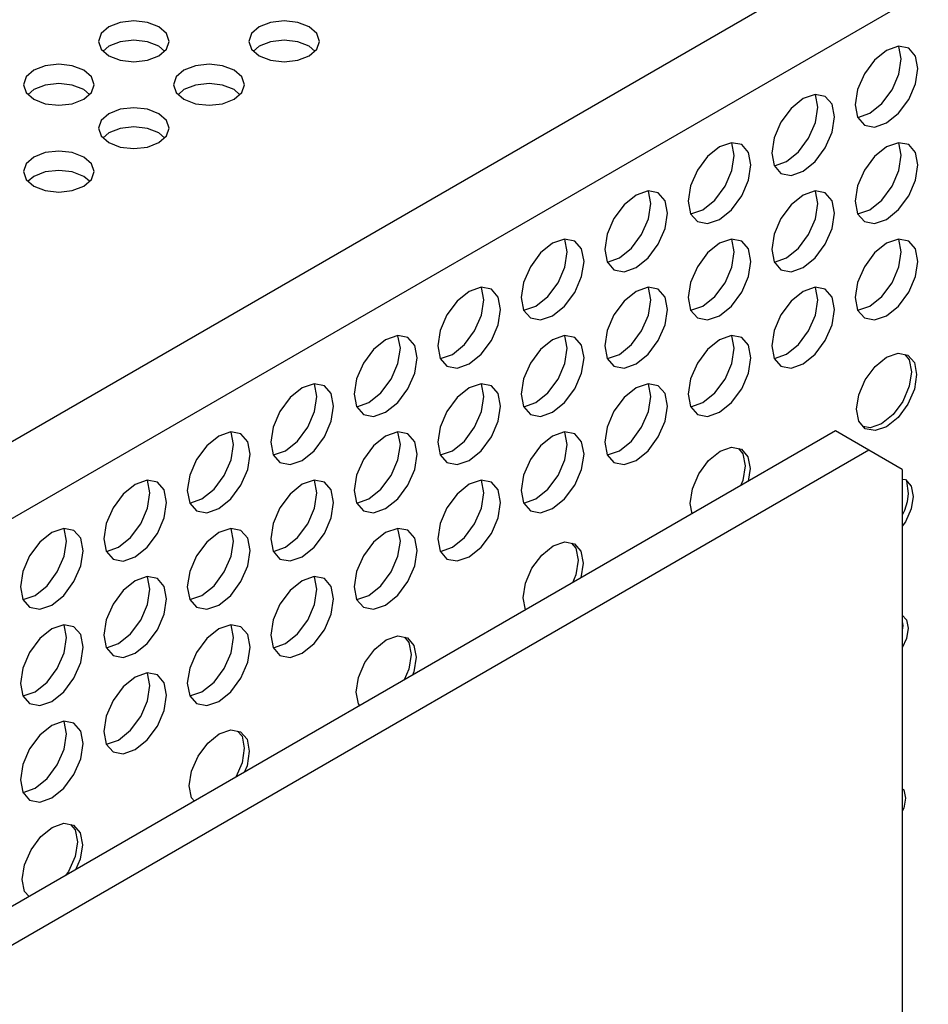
# Model space of a CAD drawing. Header units: inches. Extents: x 0 to 34, y 0 to 22.
# Tile 34 of 67: x 5.697 to 6.196, y 9.024 to 9.565. Entities that reach past the tile are written whole.
import ezdxf

# ---------------------------------------------------------------- set-up
doc = ezdxf.new("R2010")
doc.units = ezdxf.units.IN
doc.header["$LTSCALE"] = 1.87
doc.header["$MEASUREMENT"] = 0
doc.layers.get('0').update_dxf_attribs({"linetype": 'CONTINUOUS'})

msp = doc.modelspace()

# ---------------------------------------------------------------- linework, layer by layer
at = {"color": 2, "linetype": 'CONTINUOUS'}
for p, q in [((5.22667, 9.06418), (7.89975, 10.60758)), ((5.24502, 9.0324), (7.9181, 10.5758)), ((5.75232, 9.56341), (5.74601, 9.56097)), ((5.75977, 9.56426), (5.75232, 9.56341)), ((5.76722, 9.56341), (5.75977, 9.56426)), ((5.77353, 9.56097), (5.76722, 9.56341)), ((5.83489, 9.56341), (5.82857, 9.56097)), ((5.84233, 9.56426), (5.83489, 9.56341)), ((5.84978, 9.56341), (5.84233, 9.56426)), ((5.8561, 9.56097), (5.84978, 9.56341)), ((5.74601, 9.56097), (5.74179, 9.55732)), ((5.77775, 9.55732), (5.77353, 9.56097)), ((5.82857, 9.56097), (5.82436, 9.55732)), ((5.86031, 9.55732), (5.8561, 9.56097)), ((5.74179, 9.55732), (5.74031, 9.55302)), ((5.74031, 9.55302), (5.74179, 9.54872)), ((5.75232, 9.55281), (5.74601, 9.55038)), ((5.75977, 9.55367), (5.75232, 9.55281)), ((5.76722, 9.55281), (5.75977, 9.55367)), ((5.77353, 9.55038), (5.76722, 9.55281)), ((5.77923, 9.55302), (5.77775, 9.55732)), ((5.77775, 9.54872), (5.77923, 9.55302)), ((5.82436, 9.55732), (5.82287, 9.55302)), ((5.82287, 9.55302), (5.82436, 9.54872)), ((5.83489, 9.55281), (5.82857, 9.55038)), ((5.84233, 9.55367), (5.83489, 9.55281)), ((5.84978, 9.55281), (5.84233, 9.55367)), ((5.8561, 9.55038), (5.84978, 9.55281)), ((5.8618, 9.55302), (5.86031, 9.55732)), ((5.86031, 9.54872), (5.8618, 9.55302)), ((5.74179, 9.54872), (5.74601, 9.54508)), ((5.74601, 9.55038), (5.74294, 9.54773)), ((5.7766, 9.54773), (5.77353, 9.55038)), ((5.77353, 9.54508), (5.77775, 9.54872)), ((5.82436, 9.54872), (5.82857, 9.54508)), ((5.82857, 9.55038), (5.82551, 9.54773)), ((5.85916, 9.54773), (5.8561, 9.55038)), ((5.8561, 9.54508), (5.86031, 9.54872)), ((6.17332, 9.54805), (6.16672, 9.54273)), ((6.17992, 9.55035), (6.17332, 9.54805)), ((6.18552, 9.54926), (6.17992, 9.55035)), ((6.18139, 9.54339), (6.18008, 9.55026)), ((6.18926, 9.54496), (6.18552, 9.54926)), ((5.74601, 9.54508), (5.75232, 9.54264)), ((5.75232, 9.54264), (5.75977, 9.54179)), ((5.75977, 9.54179), (5.76722, 9.54264)), ((5.76722, 9.54264), (5.77353, 9.54508)), ((5.82857, 9.54508), (5.83489, 9.54264)), ((5.83489, 9.54264), (5.84233, 9.54179)), ((5.84233, 9.54179), (5.84978, 9.54264)), ((5.84978, 9.54264), (5.8561, 9.54508)), ((6.16672, 9.54273), (6.16113, 9.53518)), ((6.18008, 9.53501), (6.18139, 9.54339)), ((6.19057, 9.5381), (6.18926, 9.54496)), ((5.70473, 9.53713), (5.70051, 9.53349)), ((5.71104, 9.53957), (5.70473, 9.53713)), ((5.71849, 9.54042), (5.71104, 9.53957)), ((5.72593, 9.53957), (5.71849, 9.54042)), ((5.73225, 9.53713), (5.72593, 9.53957)), ((5.73647, 9.53349), (5.73225, 9.53713)), ((5.78729, 9.53713), (5.78307, 9.53349)), ((5.7936, 9.53957), (5.78729, 9.53713)), ((5.80105, 9.54042), (5.7936, 9.53957)), ((5.8085, 9.53957), (5.80105, 9.54042)), ((5.81481, 9.53713), (5.8085, 9.53957)), ((5.81903, 9.53349), (5.81481, 9.53713)), ((6.18926, 9.52972), (6.19057, 9.5381)), ((5.70051, 9.53349), (5.69903, 9.52919)), ((5.73795, 9.52919), (5.73647, 9.53349)), ((5.78307, 9.53349), (5.78159, 9.52919)), ((5.82051, 9.52919), (5.81903, 9.53349)), ((6.16113, 9.53518), (6.15739, 9.52656)), ((6.17634, 9.5264), (6.18008, 9.53501)), ((5.69903, 9.52919), (5.70051, 9.52489)), ((5.70473, 9.52654), (5.70166, 9.52389)), ((5.71104, 9.52898), (5.70473, 9.52654)), ((5.71849, 9.52983), (5.71104, 9.52898)), ((5.72593, 9.52898), (5.71849, 9.52983)), ((5.73225, 9.52654), (5.72593, 9.52898)), ((5.73531, 9.52389), (5.73225, 9.52654)), ((5.73647, 9.52489), (5.73795, 9.52919)), ((5.78159, 9.52919), (5.78307, 9.52489)), ((5.78729, 9.52654), (5.78423, 9.52389)), ((5.7936, 9.52898), (5.78729, 9.52654)), ((5.80105, 9.52983), (5.7936, 9.52898)), ((5.8085, 9.52898), (5.80105, 9.52983)), ((5.81481, 9.52654), (5.8085, 9.52898)), ((5.81788, 9.52389), (5.81481, 9.52654)), ((5.81903, 9.52489), (5.82051, 9.52919)), ((6.15739, 9.52656), (6.15607, 9.51818)), ((6.17075, 9.51885), (6.17634, 9.5264)), ((6.18552, 9.5211), (6.18926, 9.52972)), ((5.70051, 9.52489), (5.70473, 9.52124)), ((5.70473, 9.52124), (5.71104, 9.51881)), ((5.72593, 9.51881), (5.73225, 9.52124)), ((5.73225, 9.52124), (5.73647, 9.52489)), ((5.78307, 9.52489), (5.78729, 9.52124)), ((5.78729, 9.52124), (5.7936, 9.51881)), ((5.8085, 9.51881), (5.81481, 9.52124)), ((5.81481, 9.52124), (5.81903, 9.52489)), ((6.12745, 9.52157), (6.12085, 9.51624)), ((6.13405, 9.52386), (6.12745, 9.52157)), ((6.13965, 9.52278), (6.13405, 9.52386)), ((6.13552, 9.51691), (6.13421, 9.52377)), ((6.14339, 9.51848), (6.13965, 9.52278)), ((6.17992, 9.51355), (6.18552, 9.5211)), ((5.71104, 9.51881), (5.71849, 9.51795)), ((5.71849, 9.51795), (5.72593, 9.51881)), ((5.75232, 9.51573), (5.74601, 9.5133)), ((5.75977, 9.51659), (5.75232, 9.51573)), ((5.76722, 9.51573), (5.75977, 9.51659)), ((5.77353, 9.5133), (5.76722, 9.51573)), ((5.7936, 9.51881), (5.80105, 9.51795)), ((5.80105, 9.51795), (5.8085, 9.51881)), ((6.12085, 9.51624), (6.11526, 9.50869)), ((6.13421, 9.50853), (6.13552, 9.51691)), ((6.1447, 9.51161), (6.14339, 9.51848)), ((6.15607, 9.51818), (6.15739, 9.51132)), ((6.16415, 9.51352), (6.17075, 9.51885)), ((5.74179, 9.50965), (5.74031, 9.50535)), ((5.74601, 9.5133), (5.74179, 9.50965)), ((5.77775, 9.50965), (5.77353, 9.5133)), ((5.77923, 9.50535), (5.77775, 9.50965)), ((6.14339, 9.50323), (6.1447, 9.51161)), ((6.15739, 9.51132), (6.16113, 9.50702)), ((6.15745, 9.51124), (6.15755, 9.51123)), ((6.15755, 9.51123), (6.16415, 9.51352)), ((6.17332, 9.50822), (6.17992, 9.51355)), ((5.74031, 9.50535), (5.74179, 9.50105)), ((5.75232, 9.50514), (5.74601, 9.5027)), ((5.75977, 9.506), (5.75232, 9.50514)), ((5.76722, 9.50514), (5.75977, 9.506)), ((5.77353, 9.5027), (5.76722, 9.50514)), ((5.77775, 9.50105), (5.77923, 9.50535)), ((6.11526, 9.50869), (6.11152, 9.50008)), ((6.13047, 9.49991), (6.13421, 9.50853)), ((6.16113, 9.50702), (6.16672, 9.50593)), ((6.16672, 9.50593), (6.17332, 9.50822)), ((5.74179, 9.50105), (5.74601, 9.49741)), ((5.74601, 9.5027), (5.74294, 9.50006)), ((5.7766, 9.50006), (5.77353, 9.5027)), ((5.77353, 9.49741), (5.77775, 9.50105)), ((6.11152, 9.50008), (6.1102, 9.4917)), ((6.12488, 9.49236), (6.13047, 9.49991)), ((6.13965, 9.49461), (6.14339, 9.50323)), ((5.71849, 9.49275), (5.71104, 9.4919)), ((5.72593, 9.4919), (5.71849, 9.49275)), ((5.74601, 9.49741), (5.75232, 9.49497)), ((5.75232, 9.49497), (5.75977, 9.49412)), ((5.75977, 9.49412), (5.76722, 9.49497)), ((5.76722, 9.49497), (5.77353, 9.49741)), ((6.08158, 9.49508), (6.07498, 9.48976)), ((6.08818, 9.49738), (6.08158, 9.49508)), ((6.09378, 9.49629), (6.08818, 9.49738)), ((6.08966, 9.49042), (6.08834, 9.49729)), ((6.09752, 9.49199), (6.09378, 9.49629)), ((6.13405, 9.48707), (6.13965, 9.49461)), ((6.17332, 9.49509), (6.16672, 9.48976)), ((6.17992, 9.49738), (6.17332, 9.49509)), ((6.18552, 9.4963), (6.17992, 9.49738)), ((6.18139, 9.49043), (6.18008, 9.49729)), ((6.18926, 9.492), (6.18552, 9.4963)), ((5.70473, 9.48946), (5.70051, 9.48582)), ((5.71104, 9.4919), (5.70473, 9.48946)), ((5.73225, 9.48946), (5.72593, 9.4919)), ((5.73647, 9.48582), (5.73225, 9.48946)), ((6.07498, 9.48976), (6.06939, 9.48221)), ((6.08834, 9.48205), (6.08966, 9.49042)), ((6.09883, 9.48513), (6.09752, 9.49199)), ((6.1102, 9.4917), (6.11152, 9.48483)), ((6.11828, 9.48704), (6.12488, 9.49236)), ((6.16672, 9.48976), (6.16113, 9.48221)), ((6.18008, 9.48205), (6.18139, 9.49043)), ((6.19057, 9.48513), (6.18926, 9.492)), ((5.70051, 9.48582), (5.69903, 9.48152)), ((5.71849, 9.48216), (5.71104, 9.4813)), ((5.72593, 9.4813), (5.71849, 9.48216)), ((5.73795, 9.48152), (5.73647, 9.48582)), ((6.06939, 9.48221), (6.06565, 9.47359)), ((6.0846, 9.47343), (6.08834, 9.48205)), ((6.09752, 9.47675), (6.09883, 9.48513)), ((6.11152, 9.48483), (6.11526, 9.48053)), ((6.11158, 9.48476), (6.11168, 9.48474)), ((6.11168, 9.48474), (6.11828, 9.48704)), ((6.12745, 9.48174), (6.13405, 9.48707)), ((6.16113, 9.48221), (6.15739, 9.4736)), ((6.17634, 9.47343), (6.18008, 9.48205)), ((6.18926, 9.47675), (6.19057, 9.48513)), ((5.69903, 9.48152), (5.70051, 9.47722)), ((5.70051, 9.47722), (5.70473, 9.47357)), ((5.70473, 9.47887), (5.70166, 9.47622)), ((5.71104, 9.4813), (5.70473, 9.47887)), ((5.73225, 9.47887), (5.72593, 9.4813)), ((5.73531, 9.47622), (5.73225, 9.47887)), ((5.73225, 9.47357), (5.73647, 9.47722)), ((5.73647, 9.47722), (5.73795, 9.48152)), ((6.09378, 9.46813), (6.09752, 9.47675)), ((6.11526, 9.48053), (6.12085, 9.47944)), ((6.12085, 9.47944), (6.12745, 9.48174)), ((6.18552, 9.46813), (6.18926, 9.47675)), ((5.70473, 9.47357), (5.71104, 9.47114)), ((5.71104, 9.47114), (5.71849, 9.47028)), ((5.71849, 9.47028), (5.72593, 9.47114)), ((5.72593, 9.47114), (5.73225, 9.47357)), ((6.06565, 9.47359), (6.06434, 9.46521)), ((6.07901, 9.46588), (6.0846, 9.47343)), ((6.15739, 9.4736), (6.15607, 9.46522)), ((6.17075, 9.46588), (6.17634, 9.47343)), ((6.03571, 9.4686), (6.02911, 9.46327)), ((6.04231, 9.4709), (6.03571, 9.4686)), ((6.04791, 9.46981), (6.04231, 9.4709)), ((6.04379, 9.46394), (6.04247, 9.4708)), ((6.05165, 9.46551), (6.04791, 9.46981)), ((6.07241, 9.46055), (6.07901, 9.46588)), ((6.08818, 9.46058), (6.09378, 9.46813)), ((6.12745, 9.4686), (6.12085, 9.46328)), ((6.13405, 9.4709), (6.12745, 9.4686)), ((6.13965, 9.46981), (6.13405, 9.4709)), ((6.13552, 9.46395), (6.13421, 9.47081)), ((6.14339, 9.46551), (6.13965, 9.46981)), ((6.16415, 9.46056), (6.17075, 9.46588)), ((6.17992, 9.46059), (6.18552, 9.46813)), ((6.02911, 9.46327), (6.02352, 9.45573)), ((6.04247, 9.45556), (6.04379, 9.46394)), ((6.05296, 9.45864), (6.05165, 9.46551)), ((6.06434, 9.46521), (6.06565, 9.45835)), ((6.06581, 9.45826), (6.07241, 9.46055)), ((6.08158, 9.45526), (6.08818, 9.46058)), ((6.12085, 9.46328), (6.11526, 9.45573)), ((6.13421, 9.45557), (6.13552, 9.46395)), ((6.1447, 9.45865), (6.14339, 9.46551)), ((6.15607, 9.46522), (6.15739, 9.45835)), ((6.15755, 9.45826), (6.16415, 9.46056)), ((6.17332, 9.45526), (6.17992, 9.46059)), ((6.02352, 9.45573), (6.01978, 9.44711)), ((6.03873, 9.44694), (6.04247, 9.45556)), ((6.05165, 9.45026), (6.05296, 9.45864)), ((6.06565, 9.45835), (6.06939, 9.45405)), ((6.06571, 9.45828), (6.06581, 9.45826)), ((6.07498, 9.45296), (6.08158, 9.45526)), ((6.11526, 9.45573), (6.11152, 9.44711)), ((6.13047, 9.44695), (6.13421, 9.45557)), ((6.14339, 9.45027), (6.1447, 9.45865)), ((6.15739, 9.45835), (6.16113, 9.45405)), ((6.15745, 9.45828), (6.15755, 9.45826)), ((6.16672, 9.45297), (6.17332, 9.45526)), ((6.04791, 9.44165), (6.05165, 9.45026)), ((6.06939, 9.45405), (6.07498, 9.45296)), ((6.13965, 9.44165), (6.14339, 9.45027)), ((6.16113, 9.45405), (6.16672, 9.45297)), ((5.99644, 9.44441), (5.98984, 9.44212)), ((6.00204, 9.44332), (5.99644, 9.44441)), ((5.99792, 9.43746), (5.9966, 9.44432)), ((6.01978, 9.44711), (6.01847, 9.43873)), ((6.03314, 9.43939), (6.03873, 9.44694)), ((6.08818, 9.44442), (6.08158, 9.44212)), ((6.09378, 9.44333), (6.08818, 9.44442)), ((6.08966, 9.43746), (6.08834, 9.44432)), ((6.11152, 9.44711), (6.1102, 9.43873)), ((6.12488, 9.4394), (6.13047, 9.44695)), ((6.17992, 9.44442), (6.17332, 9.44212)), ((6.18552, 9.44333), (6.17992, 9.44442)), ((6.18139, 9.43747), (6.18008, 9.44433)), ((5.98984, 9.44212), (5.98324, 9.43679)), ((6.00578, 9.43902), (6.00204, 9.44332)), ((6.00709, 9.43216), (6.00578, 9.43902)), ((6.01847, 9.43873), (6.01978, 9.43186)), ((6.02654, 9.43407), (6.03314, 9.43939)), ((6.04231, 9.4341), (6.04791, 9.44165)), ((6.08158, 9.44212), (6.07498, 9.43679)), ((6.09752, 9.43903), (6.09378, 9.44333)), ((6.09883, 9.43216), (6.09752, 9.43903)), ((6.1102, 9.43873), (6.11152, 9.43187)), ((6.11828, 9.43407), (6.12488, 9.4394)), ((6.13405, 9.4341), (6.13965, 9.44165)), ((6.17332, 9.44212), (6.16672, 9.4368)), ((6.18926, 9.43903), (6.18552, 9.44333)), ((6.19057, 9.43217), (6.18926, 9.43903)), ((5.98324, 9.43679), (5.97765, 9.42924)), ((5.9966, 9.42908), (5.99792, 9.43746)), ((6.01994, 9.43177), (6.02654, 9.43407)), ((6.03571, 9.42877), (6.04231, 9.4341)), ((6.07498, 9.43679), (6.06939, 9.42925)), ((6.08834, 9.42908), (6.08966, 9.43746)), ((6.11168, 9.43178), (6.11828, 9.43407)), ((6.12745, 9.42878), (6.13405, 9.4341)), ((6.16672, 9.4368), (6.16113, 9.42925)), ((6.18008, 9.42909), (6.18139, 9.43747)), ((5.97765, 9.42924), (5.97391, 9.42062)), ((5.99286, 9.42046), (5.9966, 9.42908)), ((6.00578, 9.42378), (6.00709, 9.43216)), ((6.01978, 9.43186), (6.02352, 9.42756)), ((6.01984, 9.43179), (6.01994, 9.43177)), ((6.02911, 9.42648), (6.03571, 9.42877)), ((6.06939, 9.42925), (6.06565, 9.42063)), ((6.0846, 9.42046), (6.08834, 9.42908)), ((6.09752, 9.42379), (6.09883, 9.43216)), ((6.11152, 9.43187), (6.11526, 9.42757)), ((6.11158, 9.4318), (6.11168, 9.43178)), ((6.12085, 9.42648), (6.12745, 9.42878)), ((6.16113, 9.42925), (6.15739, 9.42063)), ((6.17634, 9.42047), (6.18008, 9.42909)), ((6.18926, 9.42379), (6.19057, 9.43217)), ((6.00204, 9.41516), (6.00578, 9.42378)), ((6.02352, 9.42756), (6.02911, 9.42648)), ((6.09378, 9.41517), (6.09752, 9.42379)), ((6.11526, 9.42757), (6.12085, 9.42648)), ((6.18552, 9.41517), (6.18926, 9.42379)), ((5.95057, 9.41793), (5.94397, 9.41563)), ((5.95617, 9.41684), (5.95057, 9.41793)), ((5.95205, 9.41097), (5.95073, 9.41784)), ((5.97391, 9.42062), (5.9726, 9.41224)), ((5.98727, 9.41291), (5.99286, 9.42046)), ((6.04231, 9.41793), (6.03571, 9.41564)), ((6.04791, 9.41684), (6.04231, 9.41793)), ((6.04379, 9.41098), (6.04247, 9.41784)), ((6.06565, 9.42063), (6.06434, 9.41225)), ((6.07901, 9.41292), (6.0846, 9.42046)), ((6.13405, 9.41794), (6.12745, 9.41564)), ((6.13965, 9.41685), (6.13405, 9.41794)), ((6.13552, 9.41098), (6.13421, 9.41784)), ((6.15739, 9.42063), (6.15607, 9.41225)), ((6.17075, 9.41292), (6.17634, 9.42047)), ((5.94397, 9.41563), (5.93737, 9.41031)), ((5.95991, 9.41254), (5.95617, 9.41684)), ((5.96122, 9.40568), (5.95991, 9.41254)), ((5.9726, 9.41224), (5.97391, 9.40538)), ((5.98067, 9.40758), (5.98727, 9.41291)), ((5.99644, 9.40761), (6.00204, 9.41516)), ((6.03571, 9.41564), (6.02911, 9.41031)), ((6.05165, 9.41254), (6.04791, 9.41684)), ((6.05296, 9.40568), (6.05165, 9.41254)), ((6.06434, 9.41225), (6.06565, 9.40539)), ((6.07241, 9.40759), (6.07901, 9.41292)), ((6.08818, 9.40762), (6.09378, 9.41517)), ((6.12745, 9.41564), (6.12085, 9.41031)), ((6.14339, 9.41255), (6.13965, 9.41685)), ((6.1447, 9.40568), (6.14339, 9.41255)), ((6.15607, 9.41225), (6.15739, 9.40539)), ((6.16415, 9.40759), (6.17075, 9.41292)), ((6.17992, 9.40762), (6.18552, 9.41517)), ((5.93737, 9.41031), (5.93178, 9.40276)), ((5.95073, 9.40259), (5.95205, 9.41097)), ((5.97407, 9.40529), (5.98067, 9.40758)), ((5.98984, 9.40229), (5.99644, 9.40761)), ((6.02911, 9.41031), (6.02352, 9.40276)), ((6.04247, 9.4026), (6.04379, 9.41098)), ((6.06581, 9.40529), (6.07241, 9.40759)), ((6.08158, 9.40229), (6.08818, 9.40762)), ((6.12085, 9.41031), (6.11526, 9.40277)), ((6.13421, 9.4026), (6.13552, 9.41098)), ((6.15755, 9.4053), (6.16415, 9.40759)), ((6.17332, 9.4023), (6.17992, 9.40762)), ((5.93178, 9.40276), (5.92804, 9.39414)), ((5.947, 9.39397), (5.95073, 9.40259)), ((5.95991, 9.3973), (5.96122, 9.40568)), ((5.97391, 9.40538), (5.97765, 9.40108)), ((5.97397, 9.40531), (5.97407, 9.40529)), ((5.97765, 9.40108), (5.98324, 9.39999)), ((5.98324, 9.39999), (5.98984, 9.40229)), ((6.02352, 9.40276), (6.01978, 9.39414)), ((6.03873, 9.39398), (6.04247, 9.4026)), ((6.05165, 9.3973), (6.05296, 9.40568)), ((6.06565, 9.40539), (6.06939, 9.40108)), ((6.06571, 9.40531), (6.06581, 9.40529)), ((6.06939, 9.40108), (6.07498, 9.4)), ((6.07498, 9.4), (6.08158, 9.40229)), ((6.11526, 9.40277), (6.11152, 9.39415)), ((6.13047, 9.39398), (6.13421, 9.4026)), ((6.14339, 9.39731), (6.1447, 9.40568)), ((6.15739, 9.40539), (6.16113, 9.40109)), ((6.15745, 9.40532), (6.15755, 9.4053)), ((6.16113, 9.40109), (6.16672, 9.4)), ((6.16672, 9.4), (6.17332, 9.4023)), ((5.95617, 9.38868), (5.95991, 9.3973)), ((6.04791, 9.38868), (6.05165, 9.3973)), ((6.13965, 9.38869), (6.14339, 9.39731)), ((5.9047, 9.39144), (5.8981, 9.38915)), ((5.9103, 9.39036), (5.9047, 9.39144)), ((5.90618, 9.38449), (5.90486, 9.39135)), ((5.91404, 9.38605), (5.9103, 9.39036)), ((5.92804, 9.39414), (5.92673, 9.38576)), ((5.9414, 9.38643), (5.947, 9.39397)), ((5.99644, 9.39145), (5.98984, 9.38915)), ((6.00204, 9.39036), (5.99644, 9.39145)), ((5.99792, 9.38449), (5.9966, 9.39136)), ((6.00578, 9.38606), (6.00204, 9.39036)), ((6.01978, 9.39414), (6.01847, 9.38576)), ((6.03314, 9.38643), (6.03873, 9.39398)), ((6.08818, 9.39145), (6.08158, 9.38916)), ((6.09378, 9.39036), (6.08818, 9.39145)), ((6.08966, 9.3845), (6.08834, 9.39136)), ((6.09752, 9.38606), (6.09378, 9.39036)), ((6.11152, 9.39415), (6.1102, 9.38577)), ((6.12488, 9.38644), (6.13047, 9.39398)), ((5.8981, 9.38915), (5.8915, 9.38382)), ((5.90486, 9.37611), (5.90618, 9.38449)), ((5.91535, 9.37919), (5.91404, 9.38605)), ((5.92673, 9.38576), (5.92804, 9.3789)), ((5.9348, 9.3811), (5.9414, 9.38643)), ((5.95057, 9.38113), (5.95617, 9.38868)), ((5.98984, 9.38915), (5.98324, 9.38383)), ((5.9966, 9.37611), (5.99792, 9.38449)), ((6.00709, 9.3792), (6.00578, 9.38606)), ((6.01847, 9.38576), (6.01978, 9.3789)), ((6.02654, 9.3811), (6.03314, 9.38643)), ((6.04231, 9.38113), (6.04791, 9.38868)), ((6.08158, 9.38916), (6.07498, 9.38383)), ((6.08834, 9.37612), (6.08966, 9.3845)), ((6.09883, 9.3792), (6.09752, 9.38606)), ((6.1102, 9.38577), (6.11152, 9.37891)), ((6.11828, 9.38111), (6.12488, 9.38644)), ((6.13405, 9.38114), (6.13965, 9.38869)), ((5.8915, 9.38382), (5.88591, 9.37627)), ((5.91404, 9.37081), (5.91535, 9.37919)), ((5.9282, 9.3788), (5.9348, 9.3811)), ((5.94397, 9.3758), (5.95057, 9.38113)), ((5.98324, 9.38383), (5.97765, 9.37628)), ((6.00578, 9.37082), (6.00709, 9.3792)), ((6.01994, 9.37881), (6.02654, 9.3811)), ((6.03571, 9.37581), (6.04231, 9.38113)), ((6.07498, 9.38383), (6.06939, 9.37628)), ((6.09752, 9.37082), (6.09883, 9.3792)), ((6.11168, 9.37881), (6.11828, 9.38111)), ((6.12745, 9.37581), (6.13405, 9.38114)), ((6.167, 9.37441), (6.17332, 9.37951)), ((6.17332, 9.37951), (6.17964, 9.38171)), ((6.17964, 9.38171), (6.185, 9.38067)), ((6.18335, 9.38099), (6.18582, 9.37814)), ((6.185, 9.38067), (6.18858, 9.37655)), ((5.88591, 9.37627), (5.88217, 9.36765)), ((5.90113, 9.36749), (5.90486, 9.37611)), ((5.92804, 9.3789), (5.93178, 9.37459)), ((5.9281, 9.37882), (5.9282, 9.3788)), ((5.93178, 9.37459), (5.93737, 9.37351)), ((5.93737, 9.37351), (5.94397, 9.3758)), ((5.97765, 9.37628), (5.97391, 9.36766)), ((5.99286, 9.36749), (5.9966, 9.37611)), ((6.01978, 9.3789), (6.02352, 9.3746)), ((6.01984, 9.37883), (6.01994, 9.37881)), ((6.02352, 9.3746), (6.02911, 9.37351)), ((6.02911, 9.37351), (6.03571, 9.37581)), ((6.06939, 9.37628), (6.06565, 9.36766)), ((6.0846, 9.3675), (6.08834, 9.37612)), ((6.11152, 9.37891), (6.11526, 9.3746)), ((6.11158, 9.37883), (6.11168, 9.37881)), ((6.11526, 9.3746), (6.12085, 9.37352)), ((6.12085, 9.37352), (6.12745, 9.37581)), ((6.16164, 9.36718), (6.167, 9.37441)), ((6.18582, 9.37814), (6.18708, 9.37156)), ((6.18858, 9.37655), (6.18983, 9.36998)), ((5.9103, 9.36219), (5.91404, 9.37081)), ((6.00204, 9.3622), (6.00578, 9.37082)), ((6.09378, 9.3622), (6.09752, 9.37082)), ((6.18708, 9.37156), (6.18582, 9.36354)), ((6.18983, 9.36998), (6.18858, 9.36195)), ((5.85884, 9.36496), (5.85224, 9.36266)), ((5.86443, 9.36387), (5.85884, 9.36496)), ((5.86031, 9.358), (5.859, 9.36487)), ((5.86817, 9.35957), (5.86443, 9.36387)), ((5.88217, 9.36765), (5.88086, 9.35927)), ((5.89553, 9.35994), (5.90113, 9.36749)), ((5.95057, 9.36496), (5.94397, 9.36267)), ((5.95617, 9.36388), (5.95057, 9.36496)), ((5.95205, 9.35801), (5.95073, 9.36487)), ((5.95991, 9.35957), (5.95617, 9.36388)), ((5.97391, 9.36766), (5.9726, 9.35928)), ((5.98727, 9.35995), (5.99286, 9.36749)), ((6.04231, 9.36497), (6.03571, 9.36267)), ((6.04791, 9.36388), (6.04231, 9.36497)), ((6.04379, 9.35801), (6.04247, 9.36488)), ((6.05165, 9.35958), (6.04791, 9.36388)), ((6.06565, 9.36766), (6.06434, 9.35928)), ((6.07901, 9.35995), (6.0846, 9.3675)), ((6.15807, 9.35893), (6.16164, 9.36718)), ((6.18582, 9.36354), (6.18225, 9.35529)), ((5.85224, 9.36266), (5.84563, 9.35734)), ((5.859, 9.34962), (5.86031, 9.358)), ((5.86948, 9.35271), (5.86817, 9.35957)), ((5.88086, 9.35927), (5.88217, 9.35241)), ((5.88893, 9.35462), (5.89553, 9.35994)), ((5.9047, 9.35465), (5.9103, 9.36219)), ((5.94397, 9.36267), (5.93737, 9.35734)), ((5.95073, 9.34963), (5.95205, 9.35801)), ((5.96122, 9.35271), (5.95991, 9.35957)), ((5.9726, 9.35928), (5.97391, 9.35242)), ((5.98067, 9.35462), (5.98727, 9.35995)), ((5.99644, 9.35465), (6.00204, 9.3622)), ((6.03571, 9.36267), (6.02911, 9.35735)), ((6.04247, 9.34963), (6.04379, 9.35801)), ((6.05296, 9.35272), (6.05165, 9.35958)), ((6.06434, 9.35928), (6.06565, 9.35242)), ((6.07241, 9.35462), (6.07901, 9.35995)), ((6.08818, 9.35465), (6.09378, 9.3622)), ((6.15681, 9.35091), (6.15807, 9.35893)), ((6.18858, 9.36195), (6.185, 9.3537)), ((5.84563, 9.35734), (5.84004, 9.34979)), ((5.86817, 9.34433), (5.86948, 9.35271)), ((5.88217, 9.35241), (5.88591, 9.34811)), ((5.88223, 9.35234), (5.88233, 9.35232)), ((5.88233, 9.35232), (5.88893, 9.35462)), ((5.8981, 9.34932), (5.9047, 9.35465)), ((5.93737, 9.35734), (5.93178, 9.34979)), ((5.95991, 9.34433), (5.96122, 9.35271)), ((5.97391, 9.35242), (5.97765, 9.34811)), ((5.97397, 9.35234), (5.97407, 9.35233)), ((5.97407, 9.35233), (5.98067, 9.35462)), ((5.98984, 9.34932), (5.99644, 9.35465)), ((6.02911, 9.35735), (6.02352, 9.3498)), ((6.05165, 9.34434), (6.05296, 9.35272)), ((6.06565, 9.35242), (6.06939, 9.34812)), ((6.06571, 9.35235), (6.06581, 9.35233)), ((6.06581, 9.35233), (6.07241, 9.35462)), ((6.08158, 9.34933), (6.08818, 9.35465)), ((6.18225, 9.35529), (6.17689, 9.34806)), ((6.185, 9.3537), (6.17964, 9.34647)), ((5.84004, 9.34979), (5.8363, 9.34117)), ((5.85526, 9.34101), (5.859, 9.34962)), ((5.88591, 9.34811), (5.8915, 9.34702)), ((5.8915, 9.34702), (5.8981, 9.34932)), ((5.93178, 9.34979), (5.92804, 9.34117)), ((5.947, 9.34101), (5.95073, 9.34963)), ((5.97765, 9.34811), (5.98324, 9.34703)), ((5.98324, 9.34703), (5.98984, 9.34932)), ((6.02352, 9.3498), (6.01978, 9.34118)), ((6.03873, 9.34101), (6.04247, 9.34963)), ((6.06939, 9.34812), (6.07498, 9.34703)), ((6.07498, 9.34703), (6.08158, 9.34933)), ((6.15807, 9.34434), (6.15681, 9.35091)), ((6.17689, 9.34806), (6.17057, 9.34296)), ((5.86443, 9.33571), (5.86817, 9.34433)), ((5.92804, 9.34117), (5.92673, 9.3328)), ((5.95617, 9.33571), (5.95991, 9.34433)), ((6.01978, 9.34118), (6.01847, 9.3328)), ((6.04791, 9.33572), (6.05165, 9.34434)), ((6.16164, 9.34022), (6.15807, 9.34434)), ((6.16425, 9.34077), (6.16054, 9.34149)), ((6.17057, 9.34296), (6.16425, 9.34077)), ((6.17332, 9.34137), (6.167, 9.33918)), ((6.17964, 9.34647), (6.17332, 9.34137)), ((6.14523, 9.33904), (5.26433, 8.83042)), ((5.80637, 9.33618), (5.79977, 9.33085)), ((5.81297, 9.33847), (5.80637, 9.33618)), ((5.81856, 9.33739), (5.81297, 9.33847)), ((5.81444, 9.33152), (5.81313, 9.33838)), ((5.8223, 9.33309), (5.81856, 9.33739)), ((5.8363, 9.34117), (5.83499, 9.33279)), ((5.84966, 9.33346), (5.85526, 9.34101)), ((5.8981, 9.33618), (5.8915, 9.33086)), ((5.9047, 9.33848), (5.8981, 9.33618)), ((5.9103, 9.33739), (5.9047, 9.33848)), ((5.90618, 9.33152), (5.90486, 9.33839)), ((5.91404, 9.33309), (5.9103, 9.33739)), ((5.9414, 9.33346), (5.947, 9.34101)), ((5.98984, 9.33619), (5.98324, 9.33086)), ((5.99644, 9.33848), (5.98984, 9.33619)), ((6.00204, 9.3374), (5.99644, 9.33848)), ((5.99792, 9.33153), (5.9966, 9.33839)), ((6.00578, 9.33309), (6.00204, 9.3374)), ((6.03314, 9.33347), (6.03873, 9.34101)), ((6.18193, 9.31785), (6.14523, 9.33904)), ((6.167, 9.33918), (6.16164, 9.34022)), ((5.79977, 9.33085), (5.79417, 9.3233)), ((5.81313, 9.32314), (5.81444, 9.33152)), ((5.82361, 9.32622), (5.8223, 9.33309)), ((5.83499, 9.33279), (5.8363, 9.32593)), ((5.84306, 9.32813), (5.84966, 9.33346)), ((5.85884, 9.32816), (5.86443, 9.33571)), ((5.8915, 9.33086), (5.88591, 9.32331)), ((5.90486, 9.32315), (5.90618, 9.33152)), ((5.91535, 9.32623), (5.91404, 9.33309)), ((5.92673, 9.3328), (5.92804, 9.32593)), ((5.9348, 9.32814), (5.9414, 9.33346)), ((5.95057, 9.32817), (5.95617, 9.33571)), ((5.98324, 9.33086), (5.97765, 9.32331)), ((5.9966, 9.32315), (5.99792, 9.33153)), ((6.00709, 9.32623), (6.00578, 9.33309)), ((6.01847, 9.3328), (6.01978, 9.32594)), ((6.02654, 9.32814), (6.03314, 9.33347)), ((6.04231, 9.32817), (6.04791, 9.33572)), ((6.16358, 9.32844), (5.28268, 8.81982)), ((5.8223, 9.31784), (5.82361, 9.32622)), ((5.8363, 9.32593), (5.84004, 9.32163)), ((5.83636, 9.32586), (5.83646, 9.32584)), ((5.83646, 9.32584), (5.84306, 9.32813)), ((5.85224, 9.32283), (5.85884, 9.32816)), ((5.91404, 9.31785), (5.91535, 9.32623)), ((5.92804, 9.32593), (5.93178, 9.32163)), ((5.9281, 9.32586), (5.9282, 9.32584)), ((5.9282, 9.32584), (5.9348, 9.32814)), ((5.94397, 9.32284), (5.95057, 9.32817)), ((6.00578, 9.31785), (6.00709, 9.32623)), ((6.01978, 9.32594), (6.02352, 9.32164)), ((6.01984, 9.32586), (6.01994, 9.32585)), ((6.01994, 9.32585), (6.02654, 9.32814)), ((6.03571, 9.32284), (6.04231, 9.32817)), ((6.07557, 9.32275), (6.08189, 9.32785)), ((6.08189, 9.32785), (6.08821, 9.33004)), ((6.08821, 9.33004), (6.09357, 9.329)), ((6.09192, 9.32932), (6.0944, 9.32647)), ((6.09357, 9.329), (6.09715, 9.32489)), ((6.0944, 9.32647), (6.09565, 9.3199)), ((5.79417, 9.3233), (5.79043, 9.31469)), ((5.80939, 9.31452), (5.81313, 9.32314)), ((5.84004, 9.32163), (5.84563, 9.32054)), ((5.84563, 9.32054), (5.85224, 9.32283)), ((5.88591, 9.32331), (5.88217, 9.31469)), ((5.90113, 9.31453), (5.90486, 9.32315)), ((5.93178, 9.32163), (5.93737, 9.32054)), ((5.93737, 9.32054), (5.94397, 9.32284)), ((5.97765, 9.32331), (5.97391, 9.31469)), ((5.99286, 9.31453), (5.9966, 9.32315)), ((6.02352, 9.32164), (6.02911, 9.32055)), ((6.02911, 9.32055), (6.03571, 9.32284)), ((6.07022, 9.31552), (6.07557, 9.32275)), ((6.09565, 9.3199), (6.0944, 9.31188)), ((6.09715, 9.32489), (6.0984, 9.31831)), ((5.79043, 9.31469), (5.78912, 9.30631)), ((5.80379, 9.30697), (5.80939, 9.31452)), ((5.81856, 9.30922), (5.8223, 9.31784)), ((5.88217, 9.31469), (5.88086, 9.30631)), ((5.89553, 9.30698), (5.90113, 9.31453)), ((5.9103, 9.30923), (5.91404, 9.31785)), ((5.97391, 9.31469), (5.9726, 9.30632)), ((5.98727, 9.30698), (5.99286, 9.31453)), ((6.00204, 9.30923), (6.00578, 9.31785)), ((6.06664, 9.30727), (6.07022, 9.31552)), ((6.0984, 9.31831), (6.09732, 9.31137)), ((6.18193, 9.31785), (6.18193, 9.00529)), ((5.7605, 9.30969), (5.7539, 9.30437)), ((5.7671, 9.31199), (5.7605, 9.30969)), ((5.77269, 9.3109), (5.7671, 9.31199)), ((5.76857, 9.30504), (5.76726, 9.3119)), ((5.77643, 9.3066), (5.77269, 9.3109)), ((5.81297, 9.30168), (5.81856, 9.30922)), ((5.85224, 9.3097), (5.84563, 9.30437)), ((5.85884, 9.31199), (5.85224, 9.3097)), ((5.86443, 9.31091), (5.85884, 9.31199)), ((5.86031, 9.30504), (5.859, 9.3119)), ((5.86817, 9.30661), (5.86443, 9.31091)), ((5.9047, 9.30168), (5.9103, 9.30923)), ((5.94397, 9.3097), (5.93737, 9.30438)), ((5.95057, 9.312), (5.94397, 9.3097)), ((5.95617, 9.31091), (5.95057, 9.312)), ((5.95205, 9.30504), (5.95073, 9.31191)), ((5.95991, 9.30661), (5.95617, 9.31091)), ((5.99644, 9.30169), (6.00204, 9.30923)), ((6.0944, 9.31188), (6.09313, 9.30895)), ((6.18193, 9.31261), (6.18368, 9.31228)), ((6.18368, 9.31228), (6.18677, 9.30873)), ((6.18425, 9.31163), (6.1851, 9.30466)), ((6.18677, 9.30873), (6.18785, 9.30307)), ((5.7539, 9.30437), (5.7483, 9.29682)), ((5.76726, 9.29666), (5.76857, 9.30504)), ((5.77774, 9.29974), (5.77643, 9.3066)), ((5.78912, 9.30631), (5.79043, 9.29944)), ((5.79719, 9.30165), (5.80379, 9.30697)), ((5.84563, 9.30437), (5.84004, 9.29683)), ((5.859, 9.29666), (5.86031, 9.30504)), ((5.86948, 9.29974), (5.86817, 9.30661)), ((5.88086, 9.30631), (5.88217, 9.29945)), ((5.88893, 9.30165), (5.89553, 9.30698)), ((5.93737, 9.30438), (5.93178, 9.29683)), ((5.95073, 9.29667), (5.95205, 9.30504)), ((5.96122, 9.29975), (5.95991, 9.30661)), ((5.9726, 9.30632), (5.97391, 9.29945)), ((5.98067, 9.30166), (5.98727, 9.30698)), ((6.06538, 9.29925), (6.06664, 9.30727)), ((6.1851, 9.30466), (6.18461, 9.30013)), ((5.77643, 9.29136), (5.77774, 9.29974)), ((5.79043, 9.29944), (5.79417, 9.29514)), ((5.79049, 9.29937), (5.79059, 9.29935)), ((5.79059, 9.29935), (5.79719, 9.30165)), ((5.80637, 9.29635), (5.81297, 9.30168)), ((5.86817, 9.29136), (5.86948, 9.29974)), ((5.88217, 9.29945), (5.88591, 9.29515)), ((5.88223, 9.29938), (5.88233, 9.29936)), ((5.88233, 9.29936), (5.88893, 9.30165)), ((5.8981, 9.29635), (5.9047, 9.30168)), ((5.95991, 9.29137), (5.96122, 9.29975)), ((5.97391, 9.29945), (5.97765, 9.29515)), ((5.97397, 9.29938), (5.97407, 9.29936)), ((5.97407, 9.29936), (5.98067, 9.30166)), ((5.98984, 9.29636), (5.99644, 9.30169)), ((6.06647, 9.29356), (6.06538, 9.29925)), ((6.18461, 9.30013), (6.18319, 9.29535)), ((6.18785, 9.30307), (6.18677, 9.29616)), ((5.7483, 9.29682), (5.74456, 9.2882)), ((5.76352, 9.28804), (5.76726, 9.29666)), ((5.79417, 9.29514), (5.79977, 9.29406)), ((5.79977, 9.29406), (5.80637, 9.29635)), ((5.84004, 9.29683), (5.8363, 9.28821)), ((5.85526, 9.28804), (5.859, 9.29666)), ((5.88591, 9.29515), (5.8915, 9.29406)), ((5.8915, 9.29406), (5.8981, 9.29635)), ((5.93178, 9.29683), (5.92804, 9.28821)), ((5.947, 9.28805), (5.95073, 9.29667)), ((5.97765, 9.29515), (5.98324, 9.29406)), ((5.98324, 9.29406), (5.98984, 9.29636)), ((6.18319, 9.29535), (6.18193, 9.29273)), ((6.18677, 9.29616), (6.18368, 9.28906)), ((5.74456, 9.2882), (5.74325, 9.27982)), ((5.75792, 9.28049), (5.76352, 9.28804)), ((5.77269, 9.28274), (5.77643, 9.29136)), ((5.8363, 9.28821), (5.83499, 9.27983)), ((5.84966, 9.28049), (5.85526, 9.28804)), ((5.86443, 9.28274), (5.86817, 9.29136)), ((5.92804, 9.28821), (5.92673, 9.27983)), ((5.9414, 9.2805), (5.947, 9.28805)), ((5.95617, 9.28275), (5.95991, 9.29137)), ((6.18368, 9.28906), (6.18193, 9.2867)), ((5.71463, 9.28321), (5.70803, 9.27788)), ((5.72123, 9.28551), (5.71463, 9.28321)), ((5.72682, 9.28442), (5.72123, 9.28551)), ((5.7227, 9.27855), (5.72139, 9.28541)), ((5.73056, 9.28012), (5.72682, 9.28442)), ((5.7671, 9.27519), (5.77269, 9.28274)), ((5.80637, 9.28322), (5.79977, 9.27789)), ((5.81297, 9.28551), (5.80637, 9.28322)), ((5.81856, 9.28442), (5.81297, 9.28551)), ((5.81444, 9.27856), (5.81313, 9.28542)), ((5.8223, 9.28012), (5.81856, 9.28442)), ((5.85884, 9.2752), (5.86443, 9.28274)), ((5.8981, 9.28322), (5.8915, 9.27789)), ((5.9047, 9.28551), (5.8981, 9.28322)), ((5.9103, 9.28443), (5.9047, 9.28551)), ((5.90618, 9.27856), (5.90486, 9.28542)), ((5.91404, 9.28013), (5.9103, 9.28443)), ((5.95057, 9.2752), (5.95617, 9.28275)), ((5.70803, 9.27788), (5.70243, 9.27034)), ((5.72139, 9.27017), (5.7227, 9.27855)), ((5.73187, 9.27325), (5.73056, 9.28012)), ((5.74325, 9.27982), (5.74456, 9.27296)), ((5.75132, 9.27516), (5.75792, 9.28049)), ((5.79977, 9.27789), (5.79417, 9.27034)), ((5.81313, 9.27018), (5.81444, 9.27856)), ((5.82361, 9.27326), (5.8223, 9.28012)), ((5.83499, 9.27983), (5.8363, 9.27296)), ((5.84306, 9.27517), (5.84966, 9.28049)), ((5.8915, 9.27789), (5.88591, 9.27035)), ((5.90486, 9.27018), (5.90618, 9.27856)), ((5.91535, 9.27326), (5.91404, 9.28013)), ((5.92673, 9.27983), (5.92804, 9.27297)), ((5.9348, 9.27517), (5.9414, 9.2805)), ((5.99015, 9.27594), (5.99647, 9.27814)), ((5.99647, 9.27814), (6.00183, 9.2771)), ((6.00018, 9.27742), (6.00266, 9.27457)), ((6.00183, 9.2771), (6.00541, 9.27298)), ((5.73056, 9.26488), (5.73187, 9.27325)), ((5.74456, 9.27296), (5.7483, 9.26866)), ((5.74463, 9.27289), (5.74472, 9.27287)), ((5.74472, 9.27287), (5.75132, 9.27516)), ((5.7605, 9.26987), (5.7671, 9.27519)), ((5.8223, 9.26488), (5.82361, 9.27326)), ((5.8363, 9.27296), (5.84004, 9.26866)), ((5.83636, 9.27289), (5.83646, 9.27287)), ((5.83646, 9.27287), (5.84306, 9.27517)), ((5.85224, 9.26987), (5.85884, 9.2752)), ((5.91404, 9.26488), (5.91535, 9.27326)), ((5.92804, 9.27297), (5.93178, 9.26867)), ((5.9281, 9.2729), (5.9282, 9.27288)), ((5.9282, 9.27288), (5.9348, 9.27517)), ((5.94397, 9.26987), (5.95057, 9.2752)), ((5.98384, 9.27084), (5.99015, 9.27594)), ((6.00266, 9.27457), (6.00392, 9.268)), ((6.00541, 9.27298), (6.00667, 9.26641)), ((5.70243, 9.27034), (5.69869, 9.26172)), ((5.71765, 9.26155), (5.72139, 9.27017)), ((5.7483, 9.26866), (5.7539, 9.26757)), ((5.7539, 9.26757), (5.7605, 9.26987)), ((5.79417, 9.27034), (5.79043, 9.26172)), ((5.80939, 9.26156), (5.81313, 9.27018)), ((5.84004, 9.26866), (5.84563, 9.26758)), ((5.84563, 9.26758), (5.85224, 9.26987)), ((5.88591, 9.27035), (5.88217, 9.26173)), ((5.90113, 9.26156), (5.90486, 9.27018)), ((5.93178, 9.26867), (5.93737, 9.26758)), ((5.93737, 9.26758), (5.94397, 9.26987)), ((5.97848, 9.26361), (5.98384, 9.27084)), ((6.00392, 9.268), (6.00266, 9.25997)), ((6.00667, 9.26641), (6.00541, 9.25838)), ((5.69869, 9.26172), (5.69738, 9.25334)), ((5.71205, 9.25401), (5.71765, 9.26155)), ((5.72682, 9.25626), (5.73056, 9.26488)), ((5.79043, 9.26172), (5.78912, 9.25334)), ((5.80379, 9.25401), (5.80939, 9.26156)), ((5.81856, 9.25626), (5.8223, 9.26488)), ((5.88217, 9.26173), (5.88086, 9.25335)), ((5.89553, 9.25401), (5.90113, 9.26156)), ((5.9103, 9.25626), (5.91404, 9.26488)), ((5.9749, 9.25536), (5.97848, 9.26361)), ((5.72123, 9.24871), (5.72682, 9.25626)), ((5.7605, 9.25673), (5.7539, 9.2514)), ((5.7671, 9.25903), (5.7605, 9.25673)), ((5.77269, 9.25794), (5.7671, 9.25903)), ((5.76857, 9.25207), (5.76726, 9.25893)), ((5.77643, 9.25364), (5.77269, 9.25794)), ((5.81297, 9.24871), (5.81856, 9.25626)), ((5.85224, 9.25674), (5.84563, 9.25141)), ((5.85884, 9.25903), (5.85224, 9.25674)), ((5.86443, 9.25794), (5.85884, 9.25903)), ((5.86031, 9.25208), (5.859, 9.25894)), ((5.86817, 9.25364), (5.86443, 9.25794)), ((5.9047, 9.24872), (5.9103, 9.25626)), ((5.97364, 9.24734), (5.9749, 9.25536)), ((6.00266, 9.25997), (6.00078, 9.25563)), ((6.00541, 9.25838), (6.00537, 9.25828)), ((5.69738, 9.25334), (5.69869, 9.24648)), ((5.70545, 9.24868), (5.71205, 9.25401)), ((5.7539, 9.2514), (5.7483, 9.24386)), ((5.76726, 9.24369), (5.76857, 9.25207)), ((5.77774, 9.24677), (5.77643, 9.25364)), ((5.78912, 9.25334), (5.79043, 9.24648)), ((5.79719, 9.24868), (5.80379, 9.25401)), ((5.84563, 9.25141), (5.84004, 9.24386)), ((5.859, 9.2437), (5.86031, 9.25208)), ((5.86948, 9.24678), (5.86817, 9.25364)), ((5.88086, 9.25335), (5.88217, 9.24648)), ((5.88893, 9.24869), (5.89553, 9.25401)), ((5.69869, 9.24648), (5.70243, 9.24217)), ((5.69876, 9.2464), (5.69885, 9.24638)), ((5.69885, 9.24638), (5.70545, 9.24868)), ((5.71463, 9.24338), (5.72123, 9.24871)), ((5.7483, 9.24386), (5.74456, 9.23524)), ((5.77643, 9.2384), (5.77774, 9.24677)), ((5.79043, 9.24648), (5.79417, 9.24218)), ((5.79049, 9.24641), (5.79059, 9.24639)), ((5.79059, 9.24639), (5.79719, 9.24868)), ((5.80637, 9.24339), (5.81297, 9.24871)), ((5.84004, 9.24386), (5.8363, 9.23524)), ((5.86817, 9.2384), (5.86948, 9.24678)), ((5.88217, 9.24648), (5.88591, 9.24218)), ((5.88223, 9.24641), (5.88233, 9.24639)), ((5.88233, 9.24639), (5.88893, 9.24869)), ((5.8981, 9.24339), (5.9047, 9.24872)), ((5.9749, 9.24077), (5.97364, 9.24734)), ((5.70243, 9.24217), (5.70803, 9.24109)), ((5.70803, 9.24109), (5.71463, 9.24338)), ((5.76352, 9.23507), (5.76726, 9.24369)), ((5.79417, 9.24218), (5.79977, 9.24109)), ((5.79977, 9.24109), (5.80637, 9.24339)), ((5.85526, 9.23508), (5.859, 9.2437)), ((5.88591, 9.24218), (5.8915, 9.2411)), ((5.8915, 9.2411), (5.8981, 9.24339)), ((5.97494, 9.24072), (5.9749, 9.24077)), ((5.74456, 9.23524), (5.74325, 9.22686)), ((5.75792, 9.22753), (5.76352, 9.23507)), ((5.77269, 9.22978), (5.77643, 9.2384)), ((5.8363, 9.23524), (5.83499, 9.22686)), ((5.84966, 9.22753), (5.85526, 9.23508)), ((5.86443, 9.22978), (5.86817, 9.2384)), ((6.18193, 9.23783), (6.18422, 9.2352)), ((6.18193, 9.23434), (6.18234, 9.23222)), ((6.18422, 9.2352), (6.1851, 9.23063)), ((5.71463, 9.23025), (5.70803, 9.22492)), ((5.72123, 9.23254), (5.71463, 9.23025)), ((5.72682, 9.23145), (5.72123, 9.23254)), ((5.7227, 9.22559), (5.72139, 9.23245)), ((5.73056, 9.22715), (5.72682, 9.23145)), ((5.7671, 9.22223), (5.77269, 9.22978)), ((5.80637, 9.23025), (5.79977, 9.22492)), ((5.81297, 9.23255), (5.80637, 9.23025)), ((5.81856, 9.23146), (5.81297, 9.23255)), ((5.81444, 9.22559), (5.81313, 9.23245)), ((5.8223, 9.22716), (5.81856, 9.23146)), ((5.85884, 9.22223), (5.86443, 9.22978)), ((6.18234, 9.23222), (6.18193, 9.22963)), ((6.1851, 9.23063), (6.18422, 9.22506)), ((5.70803, 9.22492), (5.70243, 9.21737)), ((5.72139, 9.21721), (5.7227, 9.22559)), ((5.73187, 9.22029), (5.73056, 9.22715)), ((5.74325, 9.22686), (5.74456, 9.22)), ((5.74472, 9.2199), (5.75132, 9.2222)), ((5.75132, 9.2222), (5.75792, 9.22753)), ((5.7605, 9.2169), (5.7671, 9.22223)), ((5.79977, 9.22492), (5.79417, 9.21738)), ((5.81313, 9.21721), (5.81444, 9.22559)), ((5.82361, 9.22029), (5.8223, 9.22716)), ((5.83499, 9.22686), (5.8363, 9.22)), ((5.83646, 9.21991), (5.84306, 9.2222)), ((5.84306, 9.2222), (5.84966, 9.22753)), ((5.85224, 9.21691), (5.85884, 9.22223)), ((5.8921, 9.21911), (5.89842, 9.22421)), ((5.89842, 9.22421), (5.90474, 9.2264)), ((5.90474, 9.2264), (5.91009, 9.22536)), ((5.90844, 9.22568), (5.91092, 9.22283)), ((5.91009, 9.22536), (5.91367, 9.22125)), ((5.91092, 9.22283), (5.91218, 9.21626)), ((6.18422, 9.22506), (6.18193, 9.21979)), ((5.70243, 9.21737), (5.69869, 9.20875)), ((5.71765, 9.20859), (5.72139, 9.21721)), ((5.73056, 9.21191), (5.73187, 9.22029)), ((5.74456, 9.22), (5.7483, 9.21569)), ((5.74463, 9.21992), (5.74472, 9.2199)), ((5.7539, 9.21461), (5.7605, 9.2169)), ((5.79417, 9.21738), (5.79043, 9.20876)), ((5.80939, 9.20859), (5.81313, 9.21721)), ((5.8223, 9.21192), (5.82361, 9.22029)), ((5.8363, 9.22), (5.84004, 9.2157)), ((5.83636, 9.21993), (5.83646, 9.21991)), ((5.84563, 9.21461), (5.85224, 9.21691)), ((5.88674, 9.21188), (5.8921, 9.21911)), ((5.91367, 9.22125), (5.91493, 9.21467)), ((5.72682, 9.20329), (5.73056, 9.21191)), ((5.7483, 9.21569), (5.7539, 9.21461)), ((5.81856, 9.2033), (5.8223, 9.21192)), ((5.84004, 9.2157), (5.84563, 9.21461)), ((5.88316, 9.20363), (5.88674, 9.21188)), ((5.91218, 9.21626), (5.91092, 9.20824)), ((5.91493, 9.21467), (5.91367, 9.20665)), ((5.69869, 9.20875), (5.69738, 9.20037)), ((5.71205, 9.20104), (5.71765, 9.20859)), ((5.7671, 9.20606), (5.7605, 9.20377)), ((5.77269, 9.20498), (5.7671, 9.20606)), ((5.76857, 9.19911), (5.76726, 9.20597)), ((5.79043, 9.20876), (5.78912, 9.20038)), ((5.80379, 9.20105), (5.80939, 9.20859)), ((5.91092, 9.20824), (5.90832, 9.20225)), ((5.91367, 9.20665), (5.91291, 9.2049)), ((5.70545, 9.19571), (5.71205, 9.20104)), ((5.72123, 9.19574), (5.72682, 9.20329)), ((5.7605, 9.20377), (5.7539, 9.19844)), ((5.77643, 9.20067), (5.77269, 9.20498)), ((5.77774, 9.19381), (5.77643, 9.20067)), ((5.79719, 9.19572), (5.80379, 9.20105)), ((5.81297, 9.19575), (5.81856, 9.2033)), ((5.8819, 9.19561), (5.88316, 9.20363)), ((5.69738, 9.20037), (5.69869, 9.19351)), ((5.69885, 9.19342), (5.70545, 9.19571)), ((5.71463, 9.19042), (5.72123, 9.19574)), ((5.7539, 9.19844), (5.7483, 9.19089)), ((5.76726, 9.19073), (5.76857, 9.19911)), ((5.78912, 9.20038), (5.79043, 9.19352)), ((5.79059, 9.19342), (5.79719, 9.19572)), ((5.80637, 9.19042), (5.81297, 9.19575)), ((5.88316, 9.18904), (5.8819, 9.19561)), ((5.69869, 9.19351), (5.70243, 9.18921)), ((5.69876, 9.19344), (5.69885, 9.19342)), ((5.70803, 9.18812), (5.71463, 9.19042)), ((5.7483, 9.19089), (5.74456, 9.18227)), ((5.76352, 9.18211), (5.76726, 9.19073)), ((5.77643, 9.18543), (5.77774, 9.19381)), ((5.79043, 9.19352), (5.79417, 9.18921)), ((5.79049, 9.19344), (5.79059, 9.19342)), ((5.79977, 9.18813), (5.80637, 9.19042)), ((5.70243, 9.18921), (5.70803, 9.18812)), ((5.77269, 9.17681), (5.77643, 9.18543)), ((5.79417, 9.18921), (5.79977, 9.18813)), ((5.88392, 9.18816), (5.88316, 9.18904)), ((5.72123, 9.17958), (5.71463, 9.17728)), ((5.72682, 9.17849), (5.72123, 9.17958)), ((5.7227, 9.17262), (5.72139, 9.17949)), ((5.74456, 9.18227), (5.74325, 9.17389)), ((5.75792, 9.17456), (5.76352, 9.18211)), ((5.71463, 9.17728), (5.70803, 9.17196)), ((5.73056, 9.17419), (5.72682, 9.17849)), ((5.73187, 9.16733), (5.73056, 9.17419)), ((5.74325, 9.17389), (5.74456, 9.16703)), ((5.75132, 9.16923), (5.75792, 9.17456)), ((5.7671, 9.16926), (5.77269, 9.17681)), ((5.80668, 9.17265), (5.813, 9.17485)), ((5.813, 9.17485), (5.81836, 9.17381)), ((5.81671, 9.17413), (5.81918, 9.17128)), ((5.81836, 9.17381), (5.82194, 9.16969)), ((5.70803, 9.17196), (5.70243, 9.16441)), ((5.72139, 9.16424), (5.7227, 9.17262)), ((5.74472, 9.16694), (5.75132, 9.16923)), ((5.7605, 9.16394), (5.7671, 9.16926)), ((5.80036, 9.16755), (5.80668, 9.17265)), ((5.81918, 9.17128), (5.82044, 9.16471)), ((5.82194, 9.16969), (5.82319, 9.16312)), ((5.70243, 9.16441), (5.69869, 9.15579)), ((5.71765, 9.15562), (5.72139, 9.16424)), ((5.73056, 9.15895), (5.73187, 9.16733)), ((5.74456, 9.16703), (5.7483, 9.16273)), ((5.74463, 9.16696), (5.74472, 9.16694)), ((5.7483, 9.16273), (5.7539, 9.16164)), ((5.7539, 9.16164), (5.7605, 9.16394)), ((5.795, 9.16033), (5.80036, 9.16755)), ((5.82044, 9.16471), (5.81918, 9.15669)), ((5.82319, 9.16312), (5.82194, 9.1551)), ((5.72682, 9.15033), (5.73056, 9.15895)), ((5.79142, 9.15207), (5.795, 9.16033)), ((5.69869, 9.15579), (5.69738, 9.14741)), ((5.71205, 9.14808), (5.71765, 9.15562)), ((5.79017, 9.14405), (5.79142, 9.15207)), ((5.81918, 9.15669), (5.81577, 9.14881)), ((5.82194, 9.1551), (5.82036, 9.15146)), ((5.69738, 9.14741), (5.69869, 9.14055)), ((5.70545, 9.14275), (5.71205, 9.14808)), ((5.72123, 9.14278), (5.72682, 9.15033)), ((5.69885, 9.14046), (5.70545, 9.14275)), ((5.71463, 9.13745), (5.72123, 9.14278)), ((5.79142, 9.13748), (5.79017, 9.14405)), ((6.18193, 9.14268), (6.18272, 9.14186)), ((6.18272, 9.14186), (6.18372, 9.13738)), ((5.69869, 9.14055), (5.70243, 9.13625)), ((5.69876, 9.14047), (5.69885, 9.14046)), ((5.70243, 9.13625), (5.70803, 9.13516)), ((5.70803, 9.13516), (5.71463, 9.13745)), ((5.793, 9.13567), (5.79142, 9.13748)), ((6.18372, 9.13738), (6.18272, 9.13175)), ((6.18272, 9.13175), (6.18193, 9.13016)), ((5.70862, 9.11617), (5.71494, 9.12127)), ((5.71494, 9.12127), (5.72126, 9.12347)), ((5.72126, 9.12347), (5.72662, 9.12243)), ((5.72497, 9.12275), (5.72745, 9.1199)), ((5.72662, 9.12243), (5.7302, 9.11831)), ((5.72745, 9.1199), (5.7287, 9.11333)), ((5.70327, 9.10895), (5.70862, 9.11617)), ((5.7302, 9.11831), (5.73146, 9.11174)), ((5.69969, 9.10069), (5.70327, 9.10895)), ((5.7287, 9.11333), (5.72745, 9.10531)), ((5.73146, 9.11174), (5.7302, 9.10372)), ((5.72745, 9.10531), (5.72387, 9.09706)), ((5.7302, 9.10372), (5.7277, 9.09796)), ((5.69843, 9.09267), (5.69969, 9.10069)), ((5.69969, 9.0861), (5.69843, 9.09267)), ((5.72387, 9.09706), (5.72217, 9.09477)), ((5.70218, 9.08323), (5.69969, 9.0861)), ((5.70221, 9.08324), (5.70216, 9.08325))]:
    msp.add_line(p, q, dxfattribs=at)

doc.saveas('drawing.dxf')
